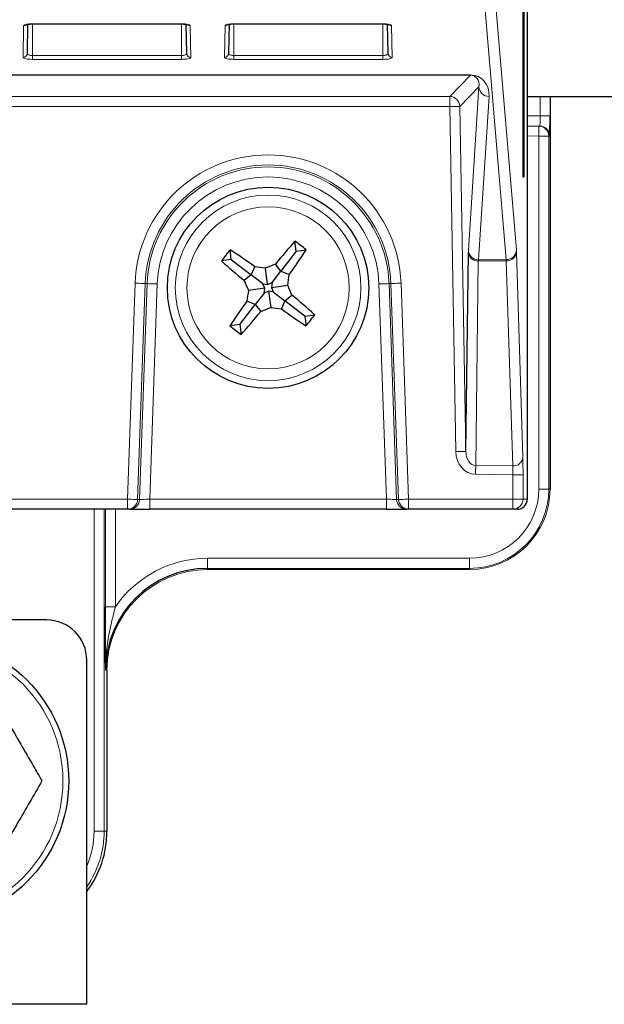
# Paper-space layout 'Blatt3' of a CAD drawing. Header units: millimetres. Extents: x 5 to 418, y 2 to 292.
# Tile 12 of 56: x 121 to 130, y 118 to 134. Entities that reach past the tile are written whole.
import ezdxf

# ---------------------------------------------------------------- set-up
doc = ezdxf.new("R2010")
doc.units = ezdxf.units.MM
doc.layers.add('SLD-0', color=7, linetype='Continuous')
doc.styles.add('SLDTEXTSTYLE0', font='TXT', dxfattribs={"width": 0.605})
doc.dimstyles.new('SLDDIMSTYLE0', dxfattribs={"dimtxt": 3.5, "dimasz": 3.302, "dimexe": 0, "dimexo": 0.0625, "dimgap": 0.875, "dimtad": 1, "dimlfac": 3, "dimrnd": 1e-09, "dimzin": 12, "dimdsep": 46, "dimtxsty": 'SLDTEXTSTYLE0', "dimsah": 1, "dimcen": 0.09, "dimadec": 0, "dimazin": 3, "dimtfac": 1, "dimtofl": 0, "dimtmove": 0, "dimatfit": 3, "dimfxl": 1, "dimfrac": 2, "dimtolj": 1, "dimtzin": 12, "dimarcsym": 0})

# ---------------------------------------------------------------- blocks, each defined once
blk = doc.blocks.new('_D_11')
at = {"layer": 'SLD-0', "color": 7}
for p, q in [((115.411, 243.206), (149.244, 243.206)), ((148.244, 243.206), (148.244, 84.039)), ((121.077, 84.039), (149.244, 84.039))]:
    blk.add_line(p, q, dxfattribs=at)
for centre, start, end in [((145.558, 164.266), 63.4349, 116.5651), ((145.558, 162.978), 243.4349, 296.5651)]:
    blk.add_arc(centre, 6.006, start, end, dxfattribs=at)
for points in [[(148.244, 243.206), (147.736, 239.904), (148.752, 239.904)], [(148.244, 84.039), (148.752, 87.341), (147.736, 87.341)]]:
    blk.add_solid(points, dxfattribs=at)
at = {"layer": 'SLD-0', "color": 7, "insert": (143.732, 157.607), "char_height": 3.5, "attachment_point": 1, "rotation": 90, "style": 'SLDTEXTSTYLE0'}
blk.add_mtext('477,5', dxfattribs=at)

psp = doc.layouts.new('Blatt3')

# ---------------------------------------------------------------- linework, layer by layer
at = {"color": 7, "linetype": 'Continuous', "lineweight": 25}
for p, q in [((128.9684, 131.3723), (128.9684, 231.3723)), ((128.9763, 231.3723), (128.9763, 131.3723)), ((129.0351, 126.039), (129.0351, 231.1392)), ((120.765, 133.9041), (120.7565, 133.4204)), ((120.844, 133.9099), (120.844, 133.9113)), ((120.844, 133.9099), (123.3107, 133.9099)), ((123.3107, 133.9099), (123.3107, 133.9113)), ((123.3982, 133.4204), (123.3898, 133.904)), ((124.0983, 133.9041), (124.0899, 133.4204)), ((124.1774, 133.9099), (124.1774, 133.9113)), ((124.1774, 133.9099), (126.644, 133.9099)), ((126.644, 133.9099), (126.644, 133.9113)), ((126.7316, 133.4204), (126.7231, 133.904)), ((129.0351, 132.7057), (130.8276, 132.7057)), ((129.4107, 132.7057), (129.4107, 126.2057)), ((129.0351, 132.2222), (129.2266, 132.2189)), ((129.2266, 132.2189), (129.2411, 132.2186)), ((128.9763, 131.3723), (128.9684, 131.3723)), ((125.2109, 130.1471), (125.1893, 130.3118)), ((124.1359, 130.0059), (124.1143, 130.1705)), ((125.2109, 130.1471), (124.9569, 129.8163)), ((125.2109, 130.1471), (125.3756, 130.1687)), ((124.1359, 130.0059), (123.9713, 129.9843)), ((124.1359, 130.0059), (124.4668, 129.7519)), ((128.0161, 126.8294), (128.0583, 130.1256)), ((124.4668, 129.7519), (124.5243, 129.8882)), ((124.7369, 129.5935), (124.7012, 129.865)), ((124.8099, 129.6248), (124.9569, 129.8163)), ((124.9569, 129.8163), (124.8662, 129.9331)), ((124.9569, 129.8163), (125.0932, 129.7587)), ((124.4668, 129.7519), (124.35, 129.6611)), ((124.6582, 129.6049), (124.4668, 129.7519)), ((124.6896, 129.5318), (124.418, 129.4962)), ((124.6582, 129.6049), (124.7369, 129.5935)), ((124.6896, 129.5318), (124.6582, 129.6049)), ((124.6782, 129.4532), (124.6896, 129.5318)), ((124.7512, 129.4845), (124.6782, 129.4532)), ((124.7369, 129.5935), (124.8099, 129.6248)), ((124.7512, 129.4845), (124.7869, 129.213)), ((124.8299, 129.4731), (124.7512, 129.4845)), ((124.8099, 129.6248), (124.7985, 129.5462)), ((124.7985, 129.5462), (125.07, 129.5818)), ((124.7985, 129.5462), (124.8299, 129.4731)), ((124.6782, 129.4532), (124.5311, 129.2617)), ((124.8299, 129.4731), (125.0213, 129.3261)), ((125.0213, 129.3261), (124.9638, 129.1898)), ((125.0213, 129.3261), (125.1381, 129.4169)), ((125.3521, 129.0721), (125.0213, 129.3261)), ((124.2772, 128.9309), (124.5311, 129.2617)), ((124.5311, 129.2617), (124.3949, 129.3193)), ((124.5311, 129.2617), (124.6219, 129.1449)), ((125.3521, 129.0721), (125.5168, 129.0937)), ((125.3521, 129.0721), (125.3738, 128.9074)), ((124.2772, 128.9309), (124.1125, 128.9093)), ((124.2772, 128.9309), (124.2988, 128.7662)), ((122.4189, 125.8723), (119.6663, 125.8723)), ((122.451, 125.8723), (122.4189, 125.8723)), ((122.451, 125.8723), (122.7845, 125.8723)), ((126.7036, 125.8723), (122.7845, 125.8723)), ((126.7036, 125.8723), (127.0371, 125.8723)), ((127.0692, 125.8723), (127.0371, 125.8723)), ((128.7966, 125.8723), (127.0692, 125.8723)), ((128.8654, 125.8723), (128.7966, 125.8723)), ((128.0774, 124.8724), (123.744, 124.8724)), ((121.0774, 124.039), (63.0774, 124.039)), ((121.744, 117.6723), (121.744, 123.3723)), ((122.0773, 123.2057), (122.0773, 120.539)), ((121.744, 117.6723), (118.6107, 117.6723))]:
    psp.add_line(p, q, dxfattribs=at)
at = {"color": 7, "linetype": 'Continuous', "lineweight": 18}
for p, q in [((128.3742, 135.8368), (128.8529, 130.1686)), ((128.6862, 130.0056), (128.2076, 135.6738)), ((120.844, 133.9113), (123.3107, 133.9113)), ((120.844, 133.9099), (120.844, 133.3875)), ((123.3107, 133.9099), (123.3107, 133.3875)), ((124.1774, 133.9113), (126.644, 133.9113)), ((124.1774, 133.9099), (124.1774, 133.3875)), ((126.644, 133.9099), (126.644, 133.3875)), ((120.6899, 133.3563), (120.699, 133.8806)), ((123.4557, 133.8806), (123.4649, 133.3563)), ((124.0232, 133.3563), (124.0323, 133.8806)), ((126.7891, 133.8806), (126.7982, 133.3563)), ((120.844, 133.3234), (120.844, 133.3875)), ((120.844, 133.3875), (123.3107, 133.3875)), ((123.3107, 133.3234), (120.844, 133.3234)), ((123.3107, 133.3234), (123.3107, 133.3875)), ((124.1774, 133.3234), (124.1774, 133.3875)), ((124.1774, 133.3875), (126.644, 133.3875)), ((126.644, 133.3234), (124.1774, 133.3234)), ((126.644, 133.3234), (126.644, 133.3875)), ((128.0965, 133.0614), (100.2276, 133.0614)), ((100.3012, 133.065), (128.0965, 133.065)), ((127.7498, 132.7085), (128.0965, 133.0614)), ((128.0965, 133.065), (128.0965, 133.0614)), ((128.2343, 132.8683), (127.9164, 132.5448)), ((128.0593, 130.163), (128.2343, 132.8683)), ((119.5392, 132.7085), (127.7498, 132.7085)), ((127.7498, 132.7085), (127.7498, 132.5419)), ((128.4009, 132.7082), (128.226, 130.0028)), ((129.2469, 132.3852), (129.2469, 132.7057)), ((129.4106, 132.7057), (129.4106, 132.3852)), ((129.4107, 126.2057), (129.4107, 132.7057)), ((127.7498, 132.5419), (119.5508, 132.5419)), ((127.8495, 126.8265), (127.7498, 132.5419)), ((127.9164, 132.5448), (128.0161, 126.8294)), ((129.0351, 132.3889), (129.2469, 132.3852)), ((129.4106, 132.3852), (129.2469, 132.3852)), ((129.2237, 132.0523), (129.0351, 132.0555)), ((129.3903, 132.0523), (129.2237, 132.0523)), ((129.2237, 126.2057), (129.2237, 132.0523)), ((129.3903, 132.0523), (129.3903, 126.2057)), ((129.4048, 132.052), (129.3903, 132.0523)), ((128.2234, 129.9841), (128.1801, 126.5952)), ((128.6865, 129.9869), (128.2234, 129.9841)), ((128.226, 130.0028), (128.6862, 130.0056)), ((128.7921, 126.5889), (128.6865, 129.9869)), ((128.8546, 130.1313), (128.9602, 126.7332)), ((122.4189, 126.039), (122.5438, 129.6158)), ((122.7103, 129.61), (122.5854, 126.0332)), ((122.6175, 126.0332), (122.7424, 129.6089)), ((122.7424, 129.6089), (122.7103, 129.61)), ((122.9089, 129.6031), (122.7845, 126.039)), ((126.7036, 126.039), (126.5791, 129.6031)), ((126.7457, 129.6089), (126.7778, 129.61)), ((126.7457, 129.6089), (126.8705, 126.0332)), ((126.9027, 126.0332), (126.7778, 129.61)), ((126.9443, 129.6158), (127.0692, 126.039)), ((128.1801, 126.5952), (128.7921, 126.5889)), ((128.7966, 126.4444), (128.1786, 126.4509)), ((128.9632, 126.4444), (128.7966, 126.4444)), ((128.7966, 126.039), (128.7966, 126.4444)), ((128.9632, 126.4444), (128.9632, 126.039)), ((129.3903, 126.2057), (129.2237, 126.2057)), ((129.3903, 126.2057), (129.4107, 126.2057)), ((129.4107, 126.2057), (129.4107, 126.2057)), ((119.6663, 126.039), (122.4189, 126.039)), ((122.4189, 126.039), (122.4189, 125.8723)), ((122.5854, 126.0332), (122.6175, 126.0332)), ((122.7845, 126.039), (122.7845, 125.8723)), ((122.7845, 126.039), (126.7036, 126.039)), ((126.7036, 126.039), (126.7036, 125.8723)), ((126.8705, 126.0332), (126.9027, 126.0332)), ((127.0692, 126.039), (128.7966, 126.039)), ((127.0692, 126.039), (127.0692, 125.8723)), ((128.7966, 126.039), (128.9632, 126.039)), ((128.7966, 126.039), (128.7966, 125.8723)), ((128.9632, 126.039), (129.0351, 126.039)), ((121.8641, 120.539), (121.8641, 125.8723)), ((122.0308, 125.8723), (122.0308, 120.539)), ((122.0512, 124.2579), (122.0512, 125.8723)), ((122.2179, 125.8723), (122.2179, 124.2579)), ((123.744, 124.8927), (123.744, 125.0594)), ((123.744, 125.0594), (128.0774, 125.0594)), ((128.0774, 124.8927), (128.0774, 125.0594)), ((128.0774, 124.8927), (123.744, 124.8927)), ((123.744, 124.8927), (123.744, 124.8724)), ((123.744, 124.8724), (128.0774, 124.8724)), ((123.744, 124.8724), (123.744, 124.8724)), ((128.0774, 124.8724), (128.0774, 124.8927)), ((128.0774, 124.8724), (128.0774, 124.8724)), ((122.0512, 124.2579), (122.2179, 124.2579)), ((122.0773, 123.2057), (122.057, 123.2057)), ((122.0773, 120.539), (122.0773, 123.2057)), ((122.0773, 123.2057), (122.0774, 123.2057)), ((122.0308, 120.539), (121.8641, 120.539)), ((122.0308, 120.539), (122.0773, 120.539)), ((122.0773, 120.539), (122.0774, 120.539))]:
    psp.add_line(p, q, dxfattribs=at)
at = {"color": 7, "linetype": 'Continuous', "lineweight": 18, "flags": 128}
for points in [[(127.9164, 132.5448), (127.9127, 132.5447), (127.9029, 132.5446), (127.8873, 132.5443), (127.8666, 132.5439), (127.8414, 132.5435), (127.8129, 132.543), (127.7819, 132.5424), (127.7498, 132.5419)], [(129.2237, 132.0523), (129.2242, 132.0848), (129.2248, 132.116), (129.2253, 132.1448), (129.2257, 132.1701), (129.2261, 132.1908), (129.2263, 132.2062), (129.2265, 132.2157), (129.2266, 132.2189)], [(122.5438, 129.6158), (122.5759, 129.6147), (122.6069, 129.6136), (122.6354, 129.6126), (122.6605, 129.6118), (122.6813, 129.611), (122.6968, 129.6105), (122.7066, 129.6101), (122.7103, 129.61)], [(122.7424, 129.6089), (122.7461, 129.6088), (122.7559, 129.6084), (122.7715, 129.6079), (122.7922, 129.6072), (122.8173, 129.6063), (122.8459, 129.6053), (122.8768, 129.6042), (122.9089, 129.6031)], [(126.7457, 129.6089), (126.742, 129.6088), (126.7322, 129.6084), (126.7166, 129.6079), (126.6959, 129.6072), (126.6708, 129.6063), (126.6422, 129.6053), (126.6113, 129.6042), (126.5791, 129.6031)], [(126.9443, 129.6158), (126.9122, 129.6147), (126.8812, 129.6136), (126.8527, 129.6126), (126.8276, 129.6118), (126.8068, 129.611), (126.7913, 129.6105), (126.7815, 129.6101), (126.7778, 129.61)], [(128.0161, 126.8294), (128.0124, 126.8294), (128.0026, 126.8292), (127.987, 126.8289), (127.9663, 126.8286), (127.9412, 126.8281), (127.9126, 126.8276), (127.8817, 126.8271), (127.8495, 126.8265)], [(128.1801, 126.5952), (128.1799, 126.5831), (128.1798, 126.5687), (128.1796, 126.5523), (128.1794, 126.5342), (128.1792, 126.5146), (128.179, 126.494), (128.1788, 126.4726), (128.1786, 126.4509)], [(122.4189, 126.039), (122.451, 126.0379), (122.4819, 126.0368), (122.5105, 126.0358), (122.5356, 126.0349), (122.5564, 126.0342), (122.5719, 126.0336), (122.5817, 126.0333), (122.5854, 126.0332)], [(122.7845, 126.039), (122.7523, 126.0379), (122.7213, 126.0368), (122.6926, 126.0358), (122.6675, 126.0349), (122.6467, 126.0342), (122.6311, 126.0336), (122.6212, 126.0333), (122.6175, 126.0332)], [(126.8705, 126.0332), (126.8668, 126.0333), (126.857, 126.0336), (126.8414, 126.0342), (126.8206, 126.0349), (126.7955, 126.0358), (126.7668, 126.0368), (126.7358, 126.0379), (126.7036, 126.039)], [(127.0692, 126.039), (127.0371, 126.0379), (127.0061, 126.0368), (126.9776, 126.0358), (126.9525, 126.0349), (126.9317, 126.0342), (126.9162, 126.0336), (126.9064, 126.0333), (126.9027, 126.0332)]]:
    psp.add_lwpolyline(points, dxfattribs=at)
at = {"color": 7, "linetype": 'Continuous', "lineweight": 25}
for centre, radius in [((124.744, 129.539), 1.6667), ((119.0774, 121.3723), 2.3667)]:
    psp.add_circle(centre, radius, dxfattribs=at)
at = {"color": 7, "linetype": 'Continuous', "lineweight": 18}
for centre, radius in [((124.744, 129.539), 1.5367), ((124.744, 129.539), 1.3427), ((119.0774, 121.3723), 2.2704)]:
    psp.add_circle(centre, radius, dxfattribs=at)
for centre, radius, start, end in [((92.0774, 299.5286), 166.5, 259.434941, 280.565059), ((120.6992, 133.9481), 0.0675, 269.86966, 309.72018), ((123.4556, 133.9481), 0.0675, 230.11822, 270.13254), ((124.0325, 133.9481), 0.0675, 269.87133, 309.71641), ((126.7889, 133.9481), 0.0675, 230.11822, 270.13254), ((120.6906, 133.4222), 0.0659, 269.34116, 358.3751), ((123.4641, 133.4222), 0.0659, 181.6249, 270.65884), ((124.024, 133.4222), 0.0659, 269.3381, 358.37817), ((126.7975, 133.4222), 0.0659, 181.6249, 270.65884), ((128.3997, 132.8737), 0.1655, 181.86436, 270.41571), ((127.7497, 132.5418), 0.1667, 1.02018, 89.97997), ((129.2236, 132.0523), 0.1667, 359.9966, 88.99556), ((129.2381, 132.052), 0.1667, 359.99662, 88.99468), ((124.744, 129.539), 2.2016, 2, 178), ((124.744, 129.539), 2.035, 2, 178), ((124.744, 129.539), 2.0029, 2, 178), ((124.744, 129.539), 1.8362, 2, 178), ((128.2248, 130.1683), 0.1655, 181.86344, 270.41485), ((128.6873, 130.1712), 0.1656, 269.62719, 359.11592), ((128.2152, 130.1416), 0.1577, 185.85469, 272.98333), ((128.6966, 130.1452), 0.1586, 266.33257, 354.95723), ((128.8022, 126.7471), 0.1586, 266.33178, 354.95801), ((128.0774, 126.2057), 1.3129, 270, 0), ((128.0774, 126.2057), 1.1463, 270, 0), ((128.0774, 126.2057), 1.3333, 270, 0), ((122.4189, 126.039), 0.1666, 270.00235, 358.00547), ((122.451, 126.039), 0.1666, 270.00235, 358.00547), ((127.0371, 126.039), 0.1666, 181.99453, 269.99765), ((127.0692, 126.039), 0.1666, 181.99453, 269.99765), ((128.7966, 126.039), 0.1667, 270.00468, 0.00385), ((123.744, 123.2057), 1.8537, 90, 145.41581), ((123.744, 123.2057), 1.6667, 90, 180), ((120.4107, 120.539), 1.4534, 336.5448, 0), ((120.4107, 120.539), 1.6201, 325.38727, 0)]:
    psp.add_arc(centre, radius, start, end, dxfattribs=at)
at = {"color": 7, "linetype": 'Continuous', "lineweight": 25}
for centre, radius, start, end in [((92.0774, 299.5286), 166.6667, 259.163911, 280.836089), ((134.0636, 122.4119), 11.8811, 138.32452, 140.72544), ((117.4263, 120.0077), 12.9011, 51.96282, 53.00594), ((134.2644, 122.2294), 12.8875, 141.96142, 143.00564), ((117.576, 120.2387), 11.8908, 54.2433, 56.64226), ((115.4537, 136.7003), 11.8788, 324.24161, 326.643), ((131.8744, 138.8622), 11.886, 228.32461, 230.72454), ((122.959, 117.2471), 12.7376, 82.13865, 82.94126), ((129.5989, 118.2314), 12.6225, 112.0208, 112.83074), ((136.1601, 134.4388), 12.7399, 202.02527, 202.82774), ((112.6437, 131.2987), 12.5444, 352.13336, 352.94834), ((136.9555, 127.7646), 12.6565, 172.13677, 172.94451), ((113.4594, 124.6935), 12.5978, 22.02074, 22.83227), ((117.6144, 120.2166), 11.8849, 48.32468, 50.72484), ((134.04, 122.3738), 11.8856, 144.24254, 146.64255), ((119.8836, 140.8601), 12.6371, 292.02127, 292.83027), ((126.5119, 141.7029), 12.6085, 262.13622, 262.94706), ((131.9112, 138.8377), 11.8889, 234.24248, 236.64181), ((115.4216, 136.6685), 11.8849, 318.3249, 320.72506), ((115.2148, 136.8555), 12.8987, 321.96139, 323.0047), ((132.056, 139.0623), 12.8912, 231.96109, 233.00501), ((123.744, 123.2057), 1.6871, 90, 180), ((121.0774, 123.3723), 0.6667, 0, 90), ((120.4107, 120.539), 1.6666, 323.13243, 0)]:
    psp.add_arc(centre, radius, start, end, dxfattribs=at)
at = {"color": 7, "linetype": 'Continuous', "lineweight": 18}
for centre, major_axis, ratio, start_param, end_param in [((120.844, 133.8805), (0.145, 0), 0.212558, 1.5707963, 3.1378825), ((123.3107, 133.8805), (0.145, 0), 0.212558, 0.0037102, 1.5707963), ((124.1774, 133.8805), (0.145, 0), 0.212558, 1.5707963, 3.1378825), ((126.644, 133.8805), (0.145, 0), 0.212558, 0.0037102, 1.5707963), ((120.844, 133.3562), (0.1542, 0), 0.212558, 3.1378825, 4.712389), ((123.3107, 133.3562), (0.1542, 0), 0.212558, 4.712389, 6.2868955), ((124.1774, 133.3562), (0.1542, 0), 0.212558, 3.1378825, 4.712389), ((126.644, 133.3562), (0.1542, 0), 0.212558, 4.712389, 6.2868955), ((128.0671, 132.7018), (0.1474, 0.3389), 0.8866482, 5.0982125, 6.6512589), ((128.0671, 132.8648), (0.0847, 0.1847), 0.7936859, 5.0794069, 6.6324533), ((129.2381, 132.3854), (-0.0029, 0.1667), 0.0523172, 3.1397607, 4.7102524), ((128.0662, 129.8369), (-0.0058, 0.3333), 0.0174696, 0.2093257, 0.5235392), ((128.8516, 129.8426), (0, 0.3333), 0.0179465, 5.759555, 6.0737684), ((128.2329, 129.8399), (-0.0048, 0.1666), 0.0633084, 0.2080737, 0.5222871), ((128.685, 129.8426), (0.001, 0.1667), 0.0074955, 5.7595371, 6.0737505), ((128.1828, 126.8357), (0.0049, 0.3848), 0.8660712, 1.6057138, 3.1436996), ((128.1828, 126.8357), (0.0031, 0.2405), 0.692901, 1.6057138, 3.1436996), ((128.9572, 126.4445), (0, 0.3334), 0.0179478, 4.712203, 5.7594935), ((128.7906, 126.4445), (-0.0017, 0.1667), 0.0358839, 4.7116444, 5.758935)]:
    psp.add_ellipse(centre, major_axis=major_axis, ratio=ratio, start_param=start_param, end_param=end_param, dxfattribs=at)
at = {"color": 7, "linetype": 'Continuous', "lineweight": 25}
for centre, major_axis, ratio, start_param, end_param in [((129.4048, 132.3854), (0, 0.3334), 0.0174604, 3.1412877, 4.7117794), ((128.8654, 126.039), (0.1697, 0), 0.9822123, 4.712389, 6.2831853)]:
    psp.add_ellipse(centre, major_axis=major_axis, ratio=ratio, start_param=start_param, end_param=end_param, dxfattribs=at)
for points, knots in [([(120.7467, 133.9029), (120.7454, 133.9018), (120.7419, 133.8986), (120.7396, 133.8979), (120.7411, 133.8985), (120.7488, 133.901), (120.7655, 133.9045), (120.7936, 133.9081), (120.8223, 133.9097), (120.8399, 133.9098), (120.844, 133.9099)], [0, 0, 0, 0, 0.050397, 0.1354188, 0.2260277, 0.3418628, 0.4973942, 0.6963913, 0.9277371, 1, 1, 1, 1]), ([(123.3107, 133.9099), (123.3245, 133.9096), (123.3528, 133.909), (123.3867, 133.9051), (123.407, 133.9007), (123.4147, 133.8982), (123.4148, 133.8977), (123.4109, 133.9004), (123.4091, 133.9017)], [0, 0, 0, 0, 0.2403905, 0.4908956, 0.6759883, 0.8082748, 0.9082648, 1, 1, 1, 1]), ([(124.0801, 133.9029), (124.0788, 133.9018), (124.0753, 133.8986), (124.073, 133.8979), (124.0745, 133.8985), (124.0821, 133.901), (124.0988, 133.9045), (124.127, 133.9081), (124.1556, 133.9097), (124.1732, 133.9098), (124.1774, 133.9099)], [0, 0, 0, 0, 0.0503964, 0.1354171, 0.226025, 0.3418587, 0.4973881, 0.6963944, 0.9277237, 1, 1, 1, 1]), ([(126.644, 133.9099), (126.6579, 133.9096), (126.6861, 133.909), (126.72, 133.9051), (126.7403, 133.9007), (126.748, 133.8982), (126.7482, 133.8977), (126.7443, 133.9004), (126.7424, 133.9017)], [0, 0, 0, 0, 0.2404012, 0.4909028, 0.6759928, 0.8082774, 0.9082662, 1, 1, 1, 1]), ([(122.057, 123.2057), (122.057, 123.207), (122.0553, 123.4023), (122.0524, 123.737), (122.0516, 124.1042), (122.0512, 124.2579)], [0, 0, 0, 0, 0.0040617, 0.5833894, 1, 1, 1, 1]), ([(120.0396, 123.039), (120.1733, 122.8075), (120.4448, 122.3373), (120.7699, 121.7741), (120.9543, 121.4547), (121.0019, 121.3723)], [0, 0, 0, 0, 0.4185516, 0.8501554, 1, 1, 1, 1]), ([(121.0019, 121.3723), (120.8682, 121.1408), (120.5967, 120.6706), (120.2716, 120.1074), (120.0872, 119.788), (120.0396, 119.7057)], [0, 0, 0, 0, 0.4185544, 0.850156, 1, 1, 1, 1])]:
    psp.add_open_spline(points, degree=3, knots=knots, dxfattribs=at)
at = {"color": 7, "linetype": 'Continuous', "lineweight": 18}
for points, knots in [([(120.7565, 133.4204), (120.7576, 133.4164), (120.7596, 133.4085), (120.7767, 133.3982), (120.8011, 133.3909), (120.8253, 133.3878), (120.8396, 133.3875), (120.844, 133.3875)], [0, 0, 0, 0, 0.238077, 0.4723211, 0.6968096, 0.9068297, 1, 1, 1, 1]), ([(123.3107, 133.3875), (123.32, 133.3878), (123.3386, 133.3884), (123.3637, 133.3935), (123.3835, 133.401), (123.3961, 133.4104), (123.3976, 133.4172), (123.3982, 133.4204)], [0, 0, 0, 0, 0.1956726, 0.3911761, 0.5932092, 0.8072808, 1, 1, 1, 1]), ([(124.0899, 133.4204), (124.0909, 133.4164), (124.093, 133.4085), (124.11, 133.3982), (124.1345, 133.3909), (124.1586, 133.3878), (124.173, 133.3875), (124.1774, 133.3875)], [0, 0, 0, 0, 0.2380731, 0.4723133, 0.6967981, 0.9068313, 1, 1, 1, 1]), ([(126.644, 133.3875), (126.6534, 133.3878), (126.672, 133.3884), (126.697, 133.3935), (126.7169, 133.401), (126.7295, 133.4104), (126.7309, 133.4172), (126.7316, 133.4204)], [0, 0, 0, 0, 0.1956717, 0.3911743, 0.5932184, 0.8072817, 1, 1, 1, 1]), ([(122.057, 123.2057), (122.057, 123.2072), (122.0562, 123.4197), (122.0916, 123.773), (122.1819, 124.1196), (122.2179, 124.2579)], [0, 0, 0, 0, 0.0044109, 0.6029774, 1, 1, 1, 1])]:
    psp.add_open_spline(points, degree=3, knots=knots, dxfattribs=at)

# ---------------------------------------------------------------- dimensions: what is measured, and where the dimension line sits
at = {"layer": 'SLD-0', "color": 7}
dim = psp.add_linear_dim(base=(148.2441, 84.039), p1=(115.4107, 243.2056), p2=(121.0774, 84.039), angle=90, text='(<>)', dimstyle='SLDDIMSTYLE0', dxfattribs=at)
dim.commit()
dim.dimension.update_dxf_attribs({"geometry": '_D_11', "text_midpoint": (148.2441, 163.6223), "dimtype": 160})

doc.saveas('drawing.dxf')
